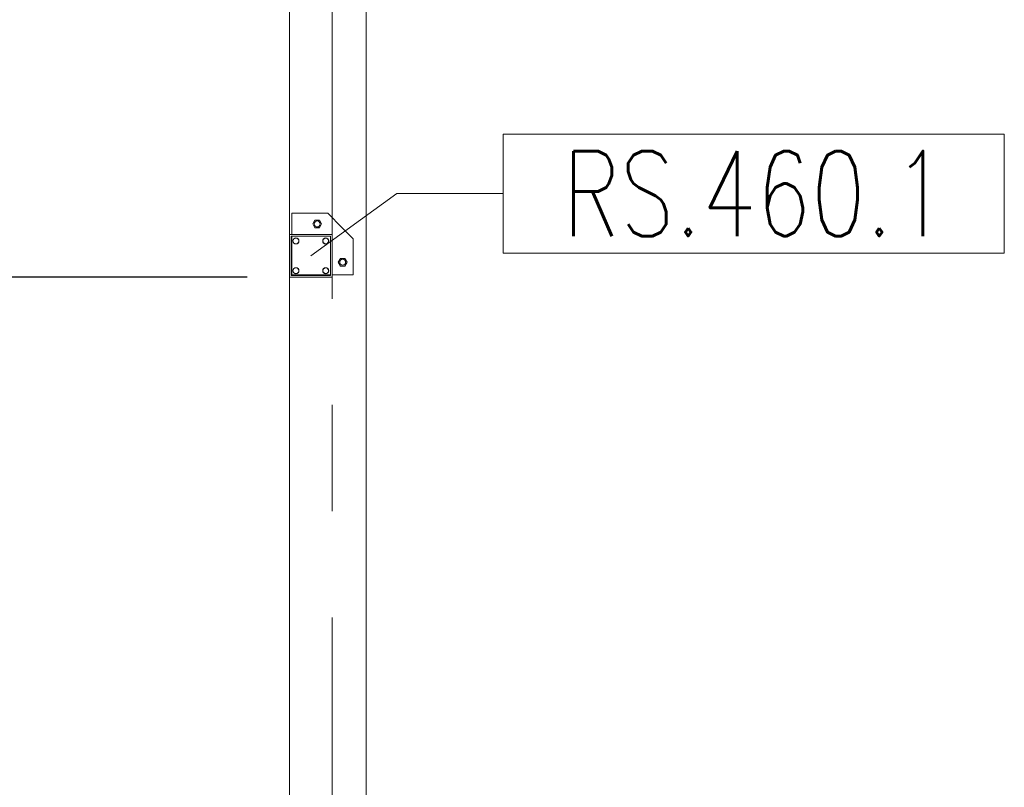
# Model space of a CAD drawing. Header units: millimetres. Extents: x 6807 to 7919, y 15387 to 15883.
# Tile 30 of 120: x 6979 to 7002, y 15722 to 15740. Entities that reach past the tile are written whole.
import ezdxf

# ---------------------------------------------------------------- set-up
doc = ezdxf.new("R2010")
doc.units = ezdxf.units.MM
doc.header["$LTSCALE"] = 10
doc.linetypes.add('MITTE', pattern=[2, 1.25, -0.25, 0.25, -0.25])
for name, color, linetype, lineweight in [('PS_DIM', 4, 'Continuous', 13), ('PS_Object', 30, 'Continuous', 13), ('PS_Pos', 1, 'Continuous', 15), ('PS_SOLID', 7, 'Continuous', 30)]:
    doc.layers.add(name, color=color, linetype=linetype, lineweight=lineweight)
doc.styles.add('simplex', font='simplex.shx', dxfattribs={"width": 0.75})
doc.dimstyles.new('1_100_PRZ', dxfattribs={"dimtxt": 2, "dimasz": 1, "dimexe": 2, "dimexo": 5, "dimgap": 1, "dimtad": 1, "dimdec": 0, "dimlfac": 100, "dimtxsty": 'simplex', "dimblk": 'dimznak', "dimcen": 2, "dimse1": 1, "dimse2": 1, "dimclrd": 256, "dimclrt": 7, "dimadec": 1, "dimazin": 0, "dimtfac": 1, "dimtdec": 0, "dimtix": 1, "dimtmove": 2, "dimatfit": 3, "dimldrblk": 'dim-grot', "dimfxl": 1, "dimarcsym": 0})
doc.dimstyles.new('1_100_SC', dxfattribs={"dimtxt": 2, "dimasz": 1, "dimexe": 1, "dimexo": 1, "dimgap": 1, "dimtad": 1, "dimdec": 0, "dimlfac": 100, "dimtxsty": 'simplex', "dimblk": 'dimznak', "dimcen": 2, "dimclrd": 256, "dimclre": 256, "dimclrt": 7, "dimadec": 1, "dimazin": 0, "dimtfac": 1, "dimtdec": 0, "dimtix": 1, "dimtmove": 2, "dimatfit": 3, "dimldrblk": 'dim-grot', "dimfxl": 1, "dimarcsym": 0})

# ---------------------------------------------------------------- blocks, each defined once
blk = doc.blocks.new('dim-grot')
blk.add_hatch(color=256).paths.add_polyline_path([(0, 0), (-2, 0.5), (-2, -0.5)])
blk.add_lwpolyline([(0, 0), (-2, 0.5), (-2, -0.5), (0, 0)])
blk = doc.blocks.new('dimznak')
at = {"color": 0}
for points in [[(0, 2), (0, -2)], [(-2, 0), (2, 0)]]:
    blk.add_lwpolyline(points, dxfattribs=at)
at = {"color": 2}
blk.add_lwpolyline([(1, 1), (-1, -1)], dxfattribs=at)
blk = doc.blocks.new('*X227')
at = {"color": 1}
for p, q in [((7002.247, 15743.833, -0.807), (6990.447, 15743.833, -0.807)), ((6990.447, 15743.833, -0.807), (6990.447, 15741.033, -0.807)), ((7002.247, 15741.033, -0.807), (7002.247, 15743.833, -0.807)), ((6985.922, 15740.97, -0.807), (6987.947, 15742.433, -0.807)), ((6987.947, 15742.433, -0.807), (6990.447, 15742.433, -0.807)), ((6990.447, 15741.033, -0.807), (7002.247, 15741.033, -0.807))]:
    blk.add_line(p, q, dxfattribs=at)
at = {"color": 30, "style": 'simplex', "width": 0.75}
blk.add_text('RS.460.1', height=2, dxfattribs=at).set_placement((6991.847, 15741.433, -0.807))

msp = doc.modelspace()

# ---------------------------------------------------------------- linework, layer by layer
at = {"layer": 'PS_Object', "color": 5, "linetype": 'MITTE'}
msp.add_line((6986.422, 15493.934, -0.807), (6986.422, 15778.153, -0.807), dxfattribs=at)
at = {"layer": 'PS_SOLID', "color": 253, "linetype": 'Continuous', "lineweight": 5}
for p, q in [((6985.422, 15746.442, -0.807), (6985.422, 15735.442, -0.807)), ((6987.222, 15703.441, -0.807), (6987.222, 15746.442, -0.807)), ((6985.422, 15734.442, -0.807), (6985.422, 15710.442, -0.807))]:
    msp.add_line(p, q, dxfattribs=at)
at = {"layer": 'PS_SOLID', "color": 181, "linetype": 'Continuous', "lineweight": 13}
for p, q in [((6985.559, 15735.942, -0.807), (6985.472, 15735.942, -0.807)), ((6985.472, 15735.942, -0.807), (6985.472, 15735.442, -0.807)), ((6986.059, 15735.942, -0.807), (6985.559, 15735.942, -0.807)), ((6986.259, 15735.942, -0.807), (6986.059, 15735.942, -0.807)), ((6986.322, 15735.942, -0.807), (6986.259, 15735.942, -0.807)), ((6986.659, 15735.604, -0.807), (6986.322, 15735.942, -0.807)), ((6986.02, 15735.782, -0.807), (6985.968, 15735.692, -0.807)), ((6985.968, 15735.692, -0.807), (6986.02, 15735.602, -0.807)), ((6986.124, 15735.782, -0.807), (6986.02, 15735.782, -0.807)), ((6986.175, 15735.692, -0.807), (6986.124, 15735.782, -0.807)), ((6986.124, 15735.602, -0.807), (6986.175, 15735.692, -0.807)), ((6986.02, 15735.602, -0.807), (6986.124, 15735.602, -0.807)), ((6986.922, 15735.342, -0.807), (6986.659, 15735.604, -0.807)), ((6986.382, 15735.442, -0.807), (6985.422, 15735.442, -0.807)), ((6985.422, 15735.442, -0.807), (6985.422, 15734.442, -0.807)), ((6985.462, 15734.482, -0.807), (6985.462, 15735.402, -0.807)), ((6985.462, 15735.402, -0.807), (6986.382, 15735.402, -0.807)), ((6985.472, 15735.402, -0.807), (6985.472, 15734.492, -0.807)), ((6985.502, 15735.292, -0.807), (6985.518, 15735.337, -0.807)), ((6985.518, 15735.247, -0.807), (6985.502, 15735.292, -0.807)), ((6985.518, 15735.337, -0.807), (6985.559, 15735.36, -0.807)), ((6985.559, 15735.223, -0.807), (6985.518, 15735.247, -0.807)), ((6985.559, 15735.36, -0.807), (6985.607, 15735.352, -0.807)), ((6985.607, 15735.231, -0.807), (6985.559, 15735.223, -0.807)), ((6985.607, 15735.352, -0.807), (6985.637, 15735.315, -0.807)), ((6985.637, 15735.268, -0.807), (6985.607, 15735.231, -0.807)), ((6985.637, 15735.315, -0.807), (6985.637, 15735.268, -0.807)), ((6986.202, 15735.292, -0.807), (6986.218, 15735.337, -0.807)), ((6986.218, 15735.247, -0.807), (6986.202, 15735.292, -0.807)), ((6986.218, 15735.337, -0.807), (6986.259, 15735.36, -0.807)), ((6986.259, 15735.223, -0.807), (6986.218, 15735.247, -0.807)), ((6986.259, 15735.36, -0.807), (6986.307, 15735.352, -0.807)), ((6986.307, 15735.231, -0.807), (6986.259, 15735.223, -0.807)), ((6986.307, 15735.352, -0.807), (6986.337, 15735.315, -0.807)), ((6986.337, 15735.268, -0.807), (6986.307, 15735.231, -0.807)), ((6986.337, 15735.315, -0.807), (6986.337, 15735.268, -0.807)), ((6986.422, 15735.442, -0.807), (6986.382, 15735.442, -0.807)), ((6986.382, 15735.402, -0.807), (6986.382, 15734.482, -0.807)), ((6986.422, 15734.442, -0.807), (6986.422, 15735.442, -0.807)), ((6986.922, 15734.492, -0.807), (6986.922, 15735.342, -0.807)), ((6986.62, 15734.882, -0.807), (6986.568, 15734.792, -0.807)), ((6986.568, 15734.792, -0.807), (6986.62, 15734.702, -0.807)), ((6986.724, 15734.882, -0.807), (6986.62, 15734.882, -0.807)), ((6986.775, 15734.792, -0.807), (6986.724, 15734.882, -0.807)), ((6986.724, 15734.702, -0.807), (6986.775, 15734.792, -0.807)), ((6985.502, 15734.592, -0.807), (6985.518, 15734.637, -0.807)), ((6985.518, 15734.547, -0.807), (6985.502, 15734.592, -0.807)), ((6985.518, 15734.637, -0.807), (6985.559, 15734.66, -0.807)), ((6985.559, 15734.523, -0.807), (6985.518, 15734.547, -0.807)), ((6985.559, 15734.66, -0.807), (6985.607, 15734.652, -0.807)), ((6985.607, 15734.531, -0.807), (6985.559, 15734.523, -0.807)), ((6985.607, 15734.652, -0.807), (6985.637, 15734.615, -0.807)), ((6985.637, 15734.568, -0.807), (6985.607, 15734.531, -0.807)), ((6985.637, 15734.615, -0.807), (6985.637, 15734.568, -0.807)), ((6986.202, 15734.592, -0.807), (6986.218, 15734.637, -0.807)), ((6986.218, 15734.547, -0.807), (6986.202, 15734.592, -0.807)), ((6986.218, 15734.637, -0.807), (6986.259, 15734.66, -0.807)), ((6986.259, 15734.523, -0.807), (6986.218, 15734.547, -0.807)), ((6986.259, 15734.66, -0.807), (6986.307, 15734.652, -0.807)), ((6986.307, 15734.531, -0.807), (6986.259, 15734.523, -0.807)), ((6986.307, 15734.652, -0.807), (6986.337, 15734.615, -0.807)), ((6986.337, 15734.568, -0.807), (6986.307, 15734.531, -0.807)), ((6986.337, 15734.615, -0.807), (6986.337, 15734.568, -0.807)), ((6986.62, 15734.702, -0.807), (6986.724, 15734.702, -0.807)), ((6985.422, 15734.442, -0.807), (6986.422, 15734.442, -0.807)), ((6986.382, 15734.482, -0.807), (6985.462, 15734.482, -0.807)), ((6985.472, 15734.492, -0.807), (6986.382, 15734.492, -0.807)), ((6986.422, 15734.492, -0.807), (6986.922, 15734.492, -0.807))]:
    msp.add_line(p, q, dxfattribs=at)
for centre in [(6986.072, 15735.692, -0.807), (6985.572, 15735.292, -0.807), (6986.272, 15735.292, -0.807), (6986.672, 15734.792, -0.807), (6985.572, 15734.592, -0.807), (6986.272, 15734.592, -0.807)]:
    msp.add_circle(centre, 0.07, dxfattribs=at)

# ---------------------------------------------------------------- block references
at = {"layer": 'PS_Pos'}
msp.add_blockref('*X227', (0, -6.028), dxfattribs=at)

# ---------------------------------------------------------------- dimensions: what is measured, and where the dimension line sits
at = {"layer": 'PS_DIM'}
for base, p1, p2, dimstyle in [((6976.654, 15748.442), (6985.422, 15734.442, -0.807), (6982.66, 15748.442, -0.807), '1_100_PRZ'), ((6976.654, 15734.442), (6985.422, 15710.442, -0.807), (6985.422, 15734.442, -0.807), '1_100_SC')]:
    msp.add_linear_dim(base=base, p1=p1, p2=p2, angle=90, dimstyle=dimstyle, dxfattribs=at).render()

doc.saveas('drawing.dxf')
